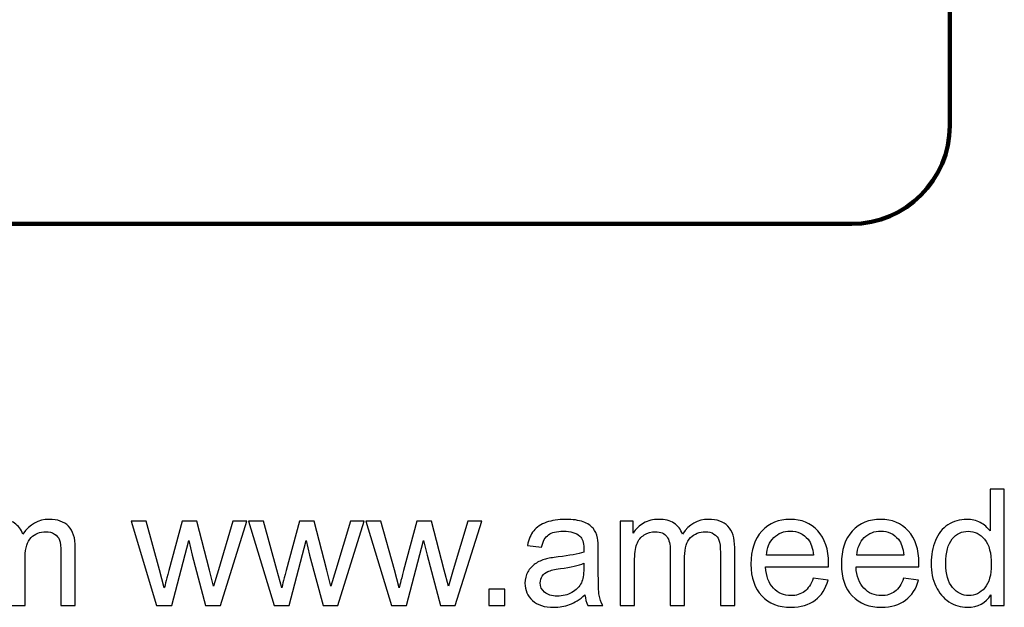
# Model space of a CAD drawing. Header units: centimetres. Extents: x -105 to 112, y -140 to 143.
# Tile 25 of 90: x -8 to 34, y -140 to -115. Entities that reach past the tile are written whole.
import ezdxf

# ---------------------------------------------------------------- set-up
doc = ezdxf.new("R2010")
doc.units = ezdxf.units.CM
doc.header["$MEASUREMENT"] = 0
doc.layers.add('Layer 1', color=7, linetype='Continuous')

msp = doc.modelspace()

# ---------------------------------------------------------------- linework, layer by layer
at = {"layer": 'Layer 1', "color": 240, "lineweight": 211}
msp.add_open_spline([(-100.73824, -37.30038), (-100.73824, -37.30038), (27.42324, -37.30038), (27.42324, -37.30038), (27.42324, -37.30038), (29.71918, -37.30038), (31.59804, -39.17888), (31.59804, -41.47518), (31.59804, -41.47518), (31.59804, -41.47518), (31.59804, -119.18666), (31.59804, -119.18666), (31.59804, -119.18666), (31.59804, -121.48289), (29.71918, -123.36182), (27.42324, -123.36182), (27.42324, -123.36182), (27.42324, -123.36182), (-100.73824, -123.36182), (-100.73824, -123.36182), (-100.73824, -123.36182), (-103.0344, -123.36182), (-104.91305, -121.48289), (-104.91305, -119.18666), (-104.91305, -119.18666), (-104.91305, -119.18666), (-104.91305, -41.47518), (-104.91305, -41.47518), (-104.91305, -41.47518), (-104.91305, -39.17888), (-103.0344, -37.30038), (-100.73824, -37.30038)], degree=3, knots=[0, 0, 0, 0, 0.11111111, 0.11111111, 0.11111111, 0.11111111, 0.22222222, 0.22222222, 0.22222222, 0.22222222, 0.33333333, 0.33333333, 0.33333333, 0.33333333, 0.44444444, 0.44444444, 0.44444444, 0.44444444, 0.55555556, 0.55555556, 0.55555556, 0.55555556, 0.66666667, 0.66666667, 0.66666667, 0.66666667, 0.77777778, 0.77777778, 0.77777778, 0.77777778, 1, 1, 1, 1], dxfattribs=at)
at = {"layer": 'Layer 1', "color": 250}
for points, knots in [([(33.34959, -139.58836), (33.34959, -139.58836), (33.34959, -139.13314), (33.34959, -139.13314), (33.34959, -139.13314), (33.12256, -139.48694), (32.78835, -139.66442), (32.34696, -139.66442), (32.34696, -139.66442), (32.06115, -139.66442), (31.7984, -139.58606), (31.55984, -139.42817), (31.55984, -139.42817), (31.32013, -139.27144), (31.13458, -139.05132), (31.00205, -138.77012), (31.00205, -138.77012), (30.87067, -138.48777), (30.80498, -138.16393), (30.80498, -137.79746), (30.80498, -137.79746), (30.80498, -137.4402), (30.86491, -137.11636), (30.98361, -136.82479), (30.98361, -136.82479), (31.10347, -136.53437), (31.2821, -136.3108), (31.52066, -136.15637), (31.52066, -136.15637), (31.75806, -136.00079), (32.02543, -135.92357), (32.3193, -135.92357), (32.3193, -135.92357), (32.53596, -135.92357), (32.72842, -135.96967), (32.89668, -136.06072), (32.89668, -136.06072), (33.06494, -136.15176), (33.20208, -136.27161), (33.3081, -136.41797), (33.3081, -136.41797), (33.3081, -136.41797), (33.3081, -134.63744), (33.3081, -134.63744), (33.3081, -134.63744), (33.3081, -134.63744), (33.9166, -134.63744), (33.9166, -134.63744), (33.9166, -134.63744), (33.9166, -134.63744), (33.9166, -139.58836), (33.9166, -139.58836), (33.9166, -139.58836), (33.9166, -139.58836), (33.34959, -139.58836), (33.34959, -139.58836)], [0, 0, 0, 0, 0.06666667, 0.06666667, 0.06666667, 0.06666667, 0.13333333, 0.13333333, 0.13333333, 0.13333333, 0.2, 0.2, 0.2, 0.2, 0.26666667, 0.26666667, 0.26666667, 0.26666667, 0.33333333, 0.33333333, 0.33333333, 0.33333333, 0.4, 0.4, 0.4, 0.4, 0.46666667, 0.46666667, 0.46666667, 0.46666667, 0.53333333, 0.53333333, 0.53333333, 0.53333333, 0.6, 0.6, 0.6, 0.6, 0.66666667, 0.66666667, 0.66666667, 0.66666667, 0.73333333, 0.73333333, 0.73333333, 0.73333333, 0.8, 0.8, 0.8, 0.8, 0.86666667, 0.86666667, 0.86666667, 0.86666667, 1, 1, 1, 1]), ([(-10.46535, -139.58836), (-10.46535, -139.58836), (-10.46535, -135.99964), (-10.46535, -135.99964), (-10.46535, -135.99964), (-10.46535, -135.99964), (-9.91909, -135.99964), (-9.91909, -135.99964), (-9.91909, -135.99964), (-9.91909, -135.99964), (-9.91909, -136.50671), (-9.91909, -136.50671), (-9.91909, -136.50671), (-9.8073, -136.33154), (-9.65748, -136.18979), (-9.47079, -136.08376), (-9.47079, -136.08376), (-9.28409, -135.97659), (-9.07204, -135.92357), (-8.83348, -135.92357), (-8.83348, -135.92357), (-8.56842, -135.92357), (-8.35061, -135.97889), (-8.1812, -136.08837), (-8.1812, -136.08837), (-8.01179, -136.19901), (-7.89193, -136.35229), (-7.82279, -136.55051), (-7.82279, -136.55051), (-7.53698, -136.13217), (-7.16704, -135.92357), (-6.71067, -135.92357), (-6.71067, -135.92357), (-6.35342, -135.92357), (-6.07798, -136.02153), (-5.88667, -136.2186), (-5.88667, -136.2186), (-5.69421, -136.41567), (-5.59741, -136.71876), (-5.59741, -137.12788), (-5.59741, -137.12788), (-5.59741, -137.12788), (-5.59741, -139.58836), (-5.59741, -139.58836), (-5.59741, -139.58836), (-5.59741, -139.58836), (-6.2059, -139.58836), (-6.2059, -139.58836), (-6.2059, -139.58836), (-6.2059, -139.58836), (-6.2059, -137.32956), (-6.2059, -137.32956), (-6.2059, -137.32956), (-6.2059, -137.08755), (-6.22665, -136.91238), (-6.26583, -136.8052), (-6.26583, -136.8052), (-6.30501, -136.69802), (-6.37646, -136.61274), (-6.48134, -136.54705), (-6.48134, -136.54705), (-6.58506, -136.48136), (-6.70722, -136.44909), (-6.84666, -136.44909), (-6.84666, -136.44909), (-7.1002, -136.44909), (-7.30995, -136.53322), (-7.47705, -136.70032), (-7.47705, -136.70032), (-7.64416, -136.86858), (-7.72713, -137.1371), (-7.72713, -137.50589), (-7.72713, -137.50589), (-7.72713, -137.50589), (-7.72713, -139.58836), (-7.72713, -139.58836), (-7.72713, -139.58836), (-7.72713, -139.58836), (-8.33563, -139.58836), (-8.33563, -139.58836), (-8.33563, -139.58836), (-8.33563, -139.58836), (-8.33563, -137.25926), (-8.33563, -137.25926), (-8.33563, -137.25926), (-8.33563, -136.98959), (-8.38518, -136.78676), (-8.48429, -136.65192), (-8.48429, -136.65192), (-8.5834, -136.51709), (-8.7459, -136.44909), (-8.97063, -136.44909), (-8.97063, -136.44909), (-9.14119, -136.44909), (-9.29907, -136.49404), (-9.44428, -136.58393), (-9.44428, -136.58393), (-9.58949, -136.67382), (-9.69436, -136.8052), (-9.76005, -136.97922), (-9.76005, -136.97922), (-9.82459, -137.15208), (-9.85686, -137.40217), (-9.85686, -137.72831), (-9.85686, -137.72831), (-9.85686, -137.72831), (-9.85686, -139.58836), (-9.85686, -139.58836), (-9.85686, -139.58836), (-9.85686, -139.58836), (-10.46535, -139.58836), (-10.46535, -139.58836)], [0, 0, 0, 0, 0.03448276, 0.03448276, 0.03448276, 0.03448276, 0.06896552, 0.06896552, 0.06896552, 0.06896552, 0.10344828, 0.10344828, 0.10344828, 0.10344828, 0.13793103, 0.13793103, 0.13793103, 0.13793103, 0.17241379, 0.17241379, 0.17241379, 0.17241379, 0.20689655, 0.20689655, 0.20689655, 0.20689655, 0.24137931, 0.24137931, 0.24137931, 0.24137931, 0.27586207, 0.27586207, 0.27586207, 0.27586207, 0.31034483, 0.31034483, 0.31034483, 0.31034483, 0.34482759, 0.34482759, 0.34482759, 0.34482759, 0.37931034, 0.37931034, 0.37931034, 0.37931034, 0.4137931, 0.4137931, 0.4137931, 0.4137931, 0.44827586, 0.44827586, 0.44827586, 0.44827586, 0.48275862, 0.48275862, 0.48275862, 0.48275862, 0.51724138, 0.51724138, 0.51724138, 0.51724138, 0.55172414, 0.55172414, 0.55172414, 0.55172414, 0.5862069, 0.5862069, 0.5862069, 0.5862069, 0.62068966, 0.62068966, 0.62068966, 0.62068966, 0.65517241, 0.65517241, 0.65517241, 0.65517241, 0.68965517, 0.68965517, 0.68965517, 0.68965517, 0.72413793, 0.72413793, 0.72413793, 0.72413793, 0.75862069, 0.75862069, 0.75862069, 0.75862069, 0.79310345, 0.79310345, 0.79310345, 0.79310345, 0.82758621, 0.82758621, 0.82758621, 0.82758621, 0.86206897, 0.86206897, 0.86206897, 0.86206897, 0.89655172, 0.89655172, 0.89655172, 0.89655172, 0.93103448, 0.93103448, 0.93103448, 0.93103448, 1, 1, 1, 1]), ([(-2.13891, -139.58836), (-2.13891, -139.58836), (-3.22336, -135.99964), (-3.22336, -135.99964), (-3.22336, -135.99964), (-3.22336, -135.99964), (-2.58721, -135.99964), (-2.58721, -135.99964), (-2.58721, -135.99964), (-2.58721, -135.99964), (-2.01445, -138.07059), (-2.01445, -138.07059), (-2.01445, -138.07059), (-2.01445, -138.07059), (-1.81161, -138.84157), (-1.81161, -138.84157), (-1.81161, -138.84157), (-1.80355, -138.80354), (-1.74131, -138.55692), (-1.62607, -138.1017), (-1.62607, -138.1017), (-1.62607, -138.1017), (-1.05791, -135.99964), (-1.05791, -135.99964), (-1.05791, -135.99964), (-1.05791, -135.99964), (-0.43444, -135.99964), (-0.43444, -135.99964), (-0.43444, -135.99964), (-0.43444, -135.99964), (0.10606, -138.08326), (0.10606, -138.08326), (0.10606, -138.08326), (0.10606, -138.08326), (0.28238, -138.76666), (0.28238, -138.76666), (0.28238, -138.76666), (0.28238, -138.76666), (0.48867, -138.07404), (0.48867, -138.07404), (0.48867, -138.07404), (0.48867, -138.07404), (1.10869, -135.99964), (1.10869, -135.99964), (1.10869, -135.99964), (1.10869, -135.99964), (1.6999, -135.99964), (1.6999, -135.99964), (1.6999, -135.99964), (1.6999, -135.99964), (0.57395, -139.58836), (0.57395, -139.58836), (0.57395, -139.58836), (0.57395, -139.58836), (-0.05528, -139.58836), (-0.05528, -139.58836), (-0.05528, -139.58836), (-0.05528, -139.58836), (-0.62459, -137.44135), (-0.62459, -137.44135), (-0.62459, -137.44135), (-0.62459, -137.44135), (-0.76865, -136.82709), (-0.76865, -136.82709), (-0.76865, -136.82709), (-0.76865, -136.82709), (-1.49469, -139.58836), (-1.49469, -139.58836), (-1.49469, -139.58836), (-1.49469, -139.58836), (-2.13891, -139.58836), (-2.13891, -139.58836)], [0, 0, 0, 0, 0.05263158, 0.05263158, 0.05263158, 0.05263158, 0.10526316, 0.10526316, 0.10526316, 0.10526316, 0.15789474, 0.15789474, 0.15789474, 0.15789474, 0.21052632, 0.21052632, 0.21052632, 0.21052632, 0.26315789, 0.26315789, 0.26315789, 0.26315789, 0.31578947, 0.31578947, 0.31578947, 0.31578947, 0.36842105, 0.36842105, 0.36842105, 0.36842105, 0.42105263, 0.42105263, 0.42105263, 0.42105263, 0.47368421, 0.47368421, 0.47368421, 0.47368421, 0.52631579, 0.52631579, 0.52631579, 0.52631579, 0.57894737, 0.57894737, 0.57894737, 0.57894737, 0.63157895, 0.63157895, 0.63157895, 0.63157895, 0.68421053, 0.68421053, 0.68421053, 0.68421053, 0.73684211, 0.73684211, 0.73684211, 0.73684211, 0.78947368, 0.78947368, 0.78947368, 0.78947368, 0.84210526, 0.84210526, 0.84210526, 0.84210526, 0.89473684, 0.89473684, 0.89473684, 0.89473684, 1, 1, 1, 1]), ([(2.85465, -139.58836), (2.85465, -139.58836), (1.7702, -135.99964), (1.7702, -135.99964), (1.7702, -135.99964), (1.7702, -135.99964), (2.40635, -135.99964), (2.40635, -135.99964), (2.40635, -135.99964), (2.40635, -135.99964), (2.97911, -138.07059), (2.97911, -138.07059), (2.97911, -138.07059), (2.97911, -138.07059), (3.18195, -138.84157), (3.18195, -138.84157), (3.18195, -138.84157), (3.19001, -138.80354), (3.25225, -138.55692), (3.36749, -138.1017), (3.36749, -138.1017), (3.36749, -138.1017), (3.93565, -135.99964), (3.93565, -135.99964), (3.93565, -135.99964), (3.93565, -135.99964), (4.55912, -135.99964), (4.55912, -135.99964), (4.55912, -135.99964), (4.55912, -135.99964), (5.09962, -138.08326), (5.09962, -138.08326), (5.09962, -138.08326), (5.09962, -138.08326), (5.27594, -138.76666), (5.27594, -138.76666), (5.27594, -138.76666), (5.27594, -138.76666), (5.48223, -138.07404), (5.48223, -138.07404), (5.48223, -138.07404), (5.48223, -138.07404), (6.10225, -135.99964), (6.10225, -135.99964), (6.10225, -135.99964), (6.10225, -135.99964), (6.69346, -135.99964), (6.69346, -135.99964), (6.69346, -135.99964), (6.69346, -135.99964), (5.56751, -139.58836), (5.56751, -139.58836), (5.56751, -139.58836), (5.56751, -139.58836), (4.93828, -139.58836), (4.93828, -139.58836), (4.93828, -139.58836), (4.93828, -139.58836), (4.36897, -137.44135), (4.36897, -137.44135), (4.36897, -137.44135), (4.36897, -137.44135), (4.22491, -136.82709), (4.22491, -136.82709), (4.22491, -136.82709), (4.22491, -136.82709), (3.49887, -139.58836), (3.49887, -139.58836), (3.49887, -139.58836), (3.49887, -139.58836), (2.85465, -139.58836), (2.85465, -139.58836)], [0, 0, 0, 0, 0.05263158, 0.05263158, 0.05263158, 0.05263158, 0.10526316, 0.10526316, 0.10526316, 0.10526316, 0.15789474, 0.15789474, 0.15789474, 0.15789474, 0.21052632, 0.21052632, 0.21052632, 0.21052632, 0.26315789, 0.26315789, 0.26315789, 0.26315789, 0.31578947, 0.31578947, 0.31578947, 0.31578947, 0.36842105, 0.36842105, 0.36842105, 0.36842105, 0.42105263, 0.42105263, 0.42105263, 0.42105263, 0.47368421, 0.47368421, 0.47368421, 0.47368421, 0.52631579, 0.52631579, 0.52631579, 0.52631579, 0.57894737, 0.57894737, 0.57894737, 0.57894737, 0.63157895, 0.63157895, 0.63157895, 0.63157895, 0.68421053, 0.68421053, 0.68421053, 0.68421053, 0.73684211, 0.73684211, 0.73684211, 0.73684211, 0.78947368, 0.78947368, 0.78947368, 0.78947368, 0.84210526, 0.84210526, 0.84210526, 0.84210526, 0.89473684, 0.89473684, 0.89473684, 0.89473684, 1, 1, 1, 1]), ([(7.84821, -139.58836), (7.84821, -139.58836), (6.76376, -135.99964), (6.76376, -135.99964), (6.76376, -135.99964), (6.76376, -135.99964), (7.39991, -135.99964), (7.39991, -135.99964), (7.39991, -135.99964), (7.39991, -135.99964), (7.97267, -138.07059), (7.97267, -138.07059), (7.97267, -138.07059), (7.97267, -138.07059), (8.17551, -138.84157), (8.17551, -138.84157), (8.17551, -138.84157), (8.18357, -138.80354), (8.24581, -138.55692), (8.36105, -138.1017), (8.36105, -138.1017), (8.36105, -138.1017), (8.92921, -135.99964), (8.92921, -135.99964), (8.92921, -135.99964), (8.92921, -135.99964), (9.55268, -135.99964), (9.55268, -135.99964), (9.55268, -135.99964), (9.55268, -135.99964), (10.09318, -138.08326), (10.09318, -138.08326), (10.09318, -138.08326), (10.09318, -138.08326), (10.2695, -138.76666), (10.2695, -138.76666), (10.2695, -138.76666), (10.2695, -138.76666), (10.47579, -138.07404), (10.47579, -138.07404), (10.47579, -138.07404), (10.47579, -138.07404), (11.09581, -135.99964), (11.09581, -135.99964), (11.09581, -135.99964), (11.09581, -135.99964), (11.68702, -135.99964), (11.68702, -135.99964), (11.68702, -135.99964), (11.68702, -135.99964), (10.56107, -139.58836), (10.56107, -139.58836), (10.56107, -139.58836), (10.56107, -139.58836), (9.93184, -139.58836), (9.93184, -139.58836), (9.93184, -139.58836), (9.93184, -139.58836), (9.36253, -137.44135), (9.36253, -137.44135), (9.36253, -137.44135), (9.36253, -137.44135), (9.21847, -136.82709), (9.21847, -136.82709), (9.21847, -136.82709), (9.21847, -136.82709), (8.49243, -139.58836), (8.49243, -139.58836), (8.49243, -139.58836), (8.49243, -139.58836), (7.84821, -139.58836), (7.84821, -139.58836)], [0, 0, 0, 0, 0.05263158, 0.05263158, 0.05263158, 0.05263158, 0.10526316, 0.10526316, 0.10526316, 0.10526316, 0.15789474, 0.15789474, 0.15789474, 0.15789474, 0.21052632, 0.21052632, 0.21052632, 0.21052632, 0.26315789, 0.26315789, 0.26315789, 0.26315789, 0.31578947, 0.31578947, 0.31578947, 0.31578947, 0.36842105, 0.36842105, 0.36842105, 0.36842105, 0.42105263, 0.42105263, 0.42105263, 0.42105263, 0.47368421, 0.47368421, 0.47368421, 0.47368421, 0.52631579, 0.52631579, 0.52631579, 0.52631579, 0.57894737, 0.57894737, 0.57894737, 0.57894737, 0.63157895, 0.63157895, 0.63157895, 0.63157895, 0.68421053, 0.68421053, 0.68421053, 0.68421053, 0.73684211, 0.73684211, 0.73684211, 0.73684211, 0.78947368, 0.78947368, 0.78947368, 0.78947368, 0.84210526, 0.84210526, 0.84210526, 0.84210526, 0.89473684, 0.89473684, 0.89473684, 0.89473684, 1, 1, 1, 1]), ([(16.08015, -139.13891), (15.85427, -139.33136), (15.63646, -139.4662), (15.42786, -139.54572), (15.42786, -139.54572), (15.21927, -139.62524), (14.9957, -139.66442), (14.75599, -139.66442), (14.75599, -139.66442), (14.36185, -139.66442), (14.05876, -139.56877), (13.8467, -139.37631), (13.8467, -139.37631), (13.63465, -139.185), (13.52863, -138.93953), (13.52863, -138.64105), (13.52863, -138.64105), (13.52863, -138.46588), (13.56896, -138.30569), (13.64848, -138.16048), (13.64848, -138.16048), (13.72915, -138.01527), (13.83403, -137.90002), (13.9631, -137.81244), (13.9631, -137.81244), (14.09333, -137.72485), (14.23854, -137.65801), (14.40103, -137.61306), (14.40103, -137.61306), (14.52089, -137.58195), (14.70182, -137.55198), (14.94268, -137.52202), (14.94268, -137.52202), (15.43363, -137.4644), (15.79665, -137.3941), (16.02829, -137.31343), (16.02829, -137.31343), (16.03059, -137.23045), (16.03175, -137.17744), (16.03175, -137.15554), (16.03175, -137.15554), (16.03175, -136.90892), (15.97412, -136.7349), (15.85888, -136.63348), (15.85888, -136.63348), (15.7033, -136.49634), (15.47166, -136.42835), (15.16511, -136.42835), (15.16511, -136.42835), (14.87815, -136.42835), (14.6661, -136.47905), (14.53011, -136.57932), (14.53011, -136.57932), (14.39297, -136.67958), (14.2927, -136.85706), (14.22701, -137.1129), (14.22701, -137.1129), (14.22701, -137.1129), (13.63235, -137.02992), (13.63235, -137.02992), (13.63235, -137.02992), (13.68651, -136.77523), (13.77525, -136.56895), (13.89972, -136.41221), (13.89972, -136.41221), (14.02418, -136.25548), (14.20396, -136.13562), (14.43906, -136.05034), (14.43906, -136.05034), (14.67301, -135.96622), (14.94614, -135.92357), (15.255, -135.92357), (15.255, -135.92357), (15.56155, -135.92357), (15.81163, -135.9593), (16.00409, -136.0319), (16.00409, -136.0319), (16.19539, -136.10451), (16.33715, -136.1944), (16.42704, -136.30388), (16.42704, -136.30388), (16.51693, -136.41336), (16.58031, -136.55166), (16.61719, -136.71876), (16.61719, -136.71876), (16.63678, -136.82248), (16.64715, -137.00918), (16.64715, -137.2777), (16.64715, -137.2777), (16.64715, -137.2777), (16.64715, -138.08441), (16.64715, -138.08441), (16.64715, -138.08441), (16.64715, -138.64796), (16.65983, -139.00407), (16.68518, -139.15504), (16.68518, -139.15504), (16.70939, -139.30601), (16.76009, -139.45007), (16.83385, -139.58836), (16.83385, -139.58836), (16.83385, -139.58836), (16.1977, -139.58836), (16.1977, -139.58836), (16.1977, -139.58836), (16.13662, -139.46044), (16.09744, -139.31062), (16.08015, -139.13891)], [0, 0, 0, 0, 0.03571429, 0.03571429, 0.03571429, 0.03571429, 0.07142857, 0.07142857, 0.07142857, 0.07142857, 0.10714286, 0.10714286, 0.10714286, 0.10714286, 0.14285714, 0.14285714, 0.14285714, 0.14285714, 0.17857143, 0.17857143, 0.17857143, 0.17857143, 0.21428571, 0.21428571, 0.21428571, 0.21428571, 0.25, 0.25, 0.25, 0.25, 0.28571429, 0.28571429, 0.28571429, 0.28571429, 0.32142857, 0.32142857, 0.32142857, 0.32142857, 0.35714286, 0.35714286, 0.35714286, 0.35714286, 0.39285714, 0.39285714, 0.39285714, 0.39285714, 0.42857143, 0.42857143, 0.42857143, 0.42857143, 0.46428571, 0.46428571, 0.46428571, 0.46428571, 0.5, 0.5, 0.5, 0.5, 0.53571429, 0.53571429, 0.53571429, 0.53571429, 0.57142857, 0.57142857, 0.57142857, 0.57142857, 0.60714286, 0.60714286, 0.60714286, 0.60714286, 0.64285714, 0.64285714, 0.64285714, 0.64285714, 0.67857143, 0.67857143, 0.67857143, 0.67857143, 0.71428571, 0.71428571, 0.71428571, 0.71428571, 0.75, 0.75, 0.75, 0.75, 0.78571429, 0.78571429, 0.78571429, 0.78571429, 0.82142857, 0.82142857, 0.82142857, 0.82142857, 0.85714286, 0.85714286, 0.85714286, 0.85714286, 0.89285714, 0.89285714, 0.89285714, 0.89285714, 0.92857143, 0.92857143, 0.92857143, 0.92857143, 1, 1, 1, 1]), ([(17.58179, -139.58836), (17.58179, -139.58836), (17.58179, -135.99964), (17.58179, -135.99964), (17.58179, -135.99964), (17.58179, -135.99964), (18.12805, -135.99964), (18.12805, -135.99964), (18.12805, -135.99964), (18.12805, -135.99964), (18.12805, -136.50671), (18.12805, -136.50671), (18.12805, -136.50671), (18.23984, -136.33154), (18.38966, -136.18979), (18.57635, -136.08376), (18.57635, -136.08376), (18.76305, -135.97659), (18.9751, -135.92357), (19.21366, -135.92357), (19.21366, -135.92357), (19.47872, -135.92357), (19.69653, -135.97889), (19.86594, -136.08837), (19.86594, -136.08837), (20.03535, -136.19901), (20.15521, -136.35229), (20.22435, -136.55051), (20.22435, -136.55051), (20.51016, -136.13217), (20.8801, -135.92357), (21.33647, -135.92357), (21.33647, -135.92357), (21.69372, -135.92357), (21.96916, -136.02153), (22.16047, -136.2186), (22.16047, -136.2186), (22.35293, -136.41567), (22.44973, -136.71876), (22.44973, -137.12788), (22.44973, -137.12788), (22.44973, -137.12788), (22.44973, -139.58836), (22.44973, -139.58836), (22.44973, -139.58836), (22.44973, -139.58836), (21.84124, -139.58836), (21.84124, -139.58836), (21.84124, -139.58836), (21.84124, -139.58836), (21.84124, -137.32956), (21.84124, -137.32956), (21.84124, -137.32956), (21.84124, -137.08755), (21.82049, -136.91238), (21.78131, -136.8052), (21.78131, -136.8052), (21.74213, -136.69802), (21.67068, -136.61274), (21.5658, -136.54705), (21.5658, -136.54705), (21.46208, -136.48136), (21.33992, -136.44909), (21.20048, -136.44909), (21.20048, -136.44909), (20.94694, -136.44909), (20.73719, -136.53322), (20.57009, -136.70032), (20.57009, -136.70032), (20.40298, -136.86858), (20.32001, -137.1371), (20.32001, -137.50589), (20.32001, -137.50589), (20.32001, -137.50589), (20.32001, -139.58836), (20.32001, -139.58836), (20.32001, -139.58836), (20.32001, -139.58836), (19.71151, -139.58836), (19.71151, -139.58836), (19.71151, -139.58836), (19.71151, -139.58836), (19.71151, -137.25926), (19.71151, -137.25926), (19.71151, -137.25926), (19.71151, -136.98959), (19.66196, -136.78676), (19.56285, -136.65192), (19.56285, -136.65192), (19.46374, -136.51709), (19.30124, -136.44909), (19.07651, -136.44909), (19.07651, -136.44909), (18.90595, -136.44909), (18.74807, -136.49404), (18.60286, -136.58393), (18.60286, -136.58393), (18.45765, -136.67382), (18.35278, -136.8052), (18.28709, -136.97922), (18.28709, -136.97922), (18.22255, -137.15208), (18.19028, -137.40217), (18.19028, -137.72831), (18.19028, -137.72831), (18.19028, -137.72831), (18.19028, -139.58836), (18.19028, -139.58836), (18.19028, -139.58836), (18.19028, -139.58836), (17.58179, -139.58836), (17.58179, -139.58836)], [0, 0, 0, 0, 0.03448276, 0.03448276, 0.03448276, 0.03448276, 0.06896552, 0.06896552, 0.06896552, 0.06896552, 0.10344828, 0.10344828, 0.10344828, 0.10344828, 0.13793103, 0.13793103, 0.13793103, 0.13793103, 0.17241379, 0.17241379, 0.17241379, 0.17241379, 0.20689655, 0.20689655, 0.20689655, 0.20689655, 0.24137931, 0.24137931, 0.24137931, 0.24137931, 0.27586207, 0.27586207, 0.27586207, 0.27586207, 0.31034483, 0.31034483, 0.31034483, 0.31034483, 0.34482759, 0.34482759, 0.34482759, 0.34482759, 0.37931034, 0.37931034, 0.37931034, 0.37931034, 0.4137931, 0.4137931, 0.4137931, 0.4137931, 0.44827586, 0.44827586, 0.44827586, 0.44827586, 0.48275862, 0.48275862, 0.48275862, 0.48275862, 0.51724138, 0.51724138, 0.51724138, 0.51724138, 0.55172414, 0.55172414, 0.55172414, 0.55172414, 0.5862069, 0.5862069, 0.5862069, 0.5862069, 0.62068966, 0.62068966, 0.62068966, 0.62068966, 0.65517241, 0.65517241, 0.65517241, 0.65517241, 0.68965517, 0.68965517, 0.68965517, 0.68965517, 0.72413793, 0.72413793, 0.72413793, 0.72413793, 0.75862069, 0.75862069, 0.75862069, 0.75862069, 0.79310345, 0.79310345, 0.79310345, 0.79310345, 0.82758621, 0.82758621, 0.82758621, 0.82758621, 0.86206897, 0.86206897, 0.86206897, 0.86206897, 0.89655172, 0.89655172, 0.89655172, 0.89655172, 0.93103448, 0.93103448, 0.93103448, 0.93103448, 1, 1, 1, 1]), ([(25.78953, -138.42669), (25.78953, -138.42669), (26.41877, -138.50967), (26.41877, -138.50967), (26.41877, -138.50967), (26.32081, -138.87499), (26.13757, -139.15965), (25.8702, -139.36133), (25.8702, -139.36133), (25.60283, -139.56301), (25.26171, -139.66442), (24.84567, -139.66442), (24.84567, -139.66442), (24.32246, -139.66442), (23.90758, -139.50308), (23.60103, -139.18039), (23.60103, -139.18039), (23.29448, -138.85886), (23.1412, -138.40595), (23.1412, -137.82396), (23.1412, -137.82396), (23.1412, -137.22238), (23.29563, -136.75449), (23.60564, -136.42258), (23.60564, -136.42258), (23.91565, -136.08953), (24.31785, -135.92357), (24.81225, -135.92357), (24.81225, -135.92357), (25.29052, -135.92357), (25.6812, -136.08607), (25.98429, -136.41221), (25.98429, -136.41221), (26.28739, -136.73836), (26.43951, -137.19703), (26.43951, -137.78824), (26.43951, -137.78824), (26.43951, -137.82396), (26.43836, -137.87813), (26.43605, -137.94958), (26.43605, -137.94958), (26.43605, -137.94958), (23.76353, -137.94958), (23.76353, -137.94958), (23.76353, -137.94958), (23.78657, -138.34256), (23.89721, -138.6445), (24.09774, -138.8531), (24.09774, -138.8531), (24.29711, -139.06169), (24.54719, -139.16656), (24.84567, -139.16656), (24.84567, -139.16656), (25.0681, -139.16656), (25.25825, -139.10779), (25.41498, -138.99024), (25.41498, -138.99024), (25.57287, -138.87269), (25.69733, -138.68484), (25.78953, -138.42669)], [0, 0, 0, 0, 0.0625, 0.0625, 0.0625, 0.0625, 0.125, 0.125, 0.125, 0.125, 0.1875, 0.1875, 0.1875, 0.1875, 0.25, 0.25, 0.25, 0.25, 0.3125, 0.3125, 0.3125, 0.3125, 0.375, 0.375, 0.375, 0.375, 0.4375, 0.4375, 0.4375, 0.4375, 0.5, 0.5, 0.5, 0.5, 0.5625, 0.5625, 0.5625, 0.5625, 0.625, 0.625, 0.625, 0.625, 0.6875, 0.6875, 0.6875, 0.6875, 0.75, 0.75, 0.75, 0.75, 0.8125, 0.8125, 0.8125, 0.8125, 0.875, 0.875, 0.875, 0.875, 1, 1, 1, 1]), ([(29.63525, -138.42669), (29.63525, -138.42669), (30.26449, -138.50967), (30.26449, -138.50967), (30.26449, -138.50967), (30.16653, -138.87499), (29.98329, -139.15965), (29.71592, -139.36133), (29.71592, -139.36133), (29.44855, -139.56301), (29.10743, -139.66442), (28.69139, -139.66442), (28.69139, -139.66442), (28.16818, -139.66442), (27.7533, -139.50308), (27.44675, -139.18039), (27.44675, -139.18039), (27.1402, -138.85886), (26.98692, -138.40595), (26.98692, -137.82396), (26.98692, -137.82396), (26.98692, -137.22238), (27.14135, -136.75449), (27.45136, -136.42258), (27.45136, -136.42258), (27.76137, -136.08953), (28.16357, -135.92357), (28.65797, -135.92357), (28.65797, -135.92357), (29.13624, -135.92357), (29.52692, -136.08607), (29.83001, -136.41221), (29.83001, -136.41221), (30.13311, -136.73836), (30.28523, -137.19703), (30.28523, -137.78824), (30.28523, -137.78824), (30.28523, -137.82396), (30.28408, -137.87813), (30.28177, -137.94958), (30.28177, -137.94958), (30.28177, -137.94958), (27.60925, -137.94958), (27.60925, -137.94958), (27.60925, -137.94958), (27.63229, -138.34256), (27.74293, -138.6445), (27.94346, -138.8531), (27.94346, -138.8531), (28.14283, -139.06169), (28.39291, -139.16656), (28.69139, -139.16656), (28.69139, -139.16656), (28.91382, -139.16656), (29.10397, -139.10779), (29.2607, -138.99024), (29.2607, -138.99024), (29.41859, -138.87269), (29.54305, -138.68484), (29.63525, -138.42669)], [0, 0, 0, 0, 0.0625, 0.0625, 0.0625, 0.0625, 0.125, 0.125, 0.125, 0.125, 0.1875, 0.1875, 0.1875, 0.1875, 0.25, 0.25, 0.25, 0.25, 0.3125, 0.3125, 0.3125, 0.3125, 0.375, 0.375, 0.375, 0.375, 0.4375, 0.4375, 0.4375, 0.4375, 0.5, 0.5, 0.5, 0.5, 0.5625, 0.5625, 0.5625, 0.5625, 0.625, 0.625, 0.625, 0.625, 0.6875, 0.6875, 0.6875, 0.6875, 0.75, 0.75, 0.75, 0.75, 0.8125, 0.8125, 0.8125, 0.8125, 0.875, 0.875, 0.875, 0.875, 1, 1, 1, 1]), ([(23.7981, -137.45172), (23.7981, -137.45172), (25.79644, -137.45172), (25.79644, -137.45172), (25.79644, -137.45172), (25.76994, -137.14978), (25.69272, -136.9239), (25.56711, -136.77293), (25.56711, -136.77293), (25.37465, -136.53898), (25.12341, -136.42143), (24.81571, -136.42143), (24.81571, -136.42143), (24.53682, -136.42143), (24.30287, -136.51478), (24.11272, -136.70148), (24.11272, -136.70148), (23.92372, -136.88817), (23.81884, -137.13825), (23.7981, -137.45172)], [0, 0, 0, 0, 0.16666667, 0.16666667, 0.16666667, 0.16666667, 0.33333333, 0.33333333, 0.33333333, 0.33333333, 0.5, 0.5, 0.5, 0.5, 0.66666667, 0.66666667, 0.66666667, 0.66666667, 1, 1, 1, 1]), ([(27.64382, -137.45172), (27.64382, -137.45172), (29.64216, -137.45172), (29.64216, -137.45172), (29.64216, -137.45172), (29.61566, -137.14978), (29.53844, -136.9239), (29.41283, -136.77293), (29.41283, -136.77293), (29.22037, -136.53898), (28.96913, -136.42143), (28.66143, -136.42143), (28.66143, -136.42143), (28.38254, -136.42143), (28.14859, -136.51478), (27.95844, -136.70148), (27.95844, -136.70148), (27.76944, -136.88817), (27.66456, -137.13825), (27.64382, -137.45172)], [0, 0, 0, 0, 0.16666667, 0.16666667, 0.16666667, 0.16666667, 0.33333333, 0.33333333, 0.33333333, 0.33333333, 0.5, 0.5, 0.5, 0.5, 0.66666667, 0.66666667, 0.66666667, 0.66666667, 1, 1, 1, 1]), ([(31.42731, -137.79861), (31.42731, -138.25728), (31.52411, -138.59956), (31.71888, -138.82659), (31.71888, -138.82659), (31.91249, -139.05362), (32.14182, -139.16656), (32.40574, -139.16656), (32.40574, -139.16656), (32.67195, -139.16656), (32.89783, -139.05823), (33.08453, -138.84157), (33.08453, -138.84157), (33.27007, -138.62491), (33.36342, -138.29416), (33.36342, -137.84932), (33.36342, -137.84932), (33.36342, -137.36068), (33.26892, -137.00111), (33.07877, -136.77178), (33.07877, -136.77178), (32.88976, -136.54244), (32.65582, -136.42835), (32.37808, -136.42835), (32.37808, -136.42835), (32.10725, -136.42835), (31.88137, -136.53783), (31.69928, -136.75795), (31.69928, -136.75795), (31.51835, -136.97806), (31.42731, -137.32495), (31.42731, -137.79861)], [0, 0, 0, 0, 0.11111111, 0.11111111, 0.11111111, 0.11111111, 0.22222222, 0.22222222, 0.22222222, 0.22222222, 0.33333333, 0.33333333, 0.33333333, 0.33333333, 0.44444444, 0.44444444, 0.44444444, 0.44444444, 0.55555556, 0.55555556, 0.55555556, 0.55555556, 0.66666667, 0.66666667, 0.66666667, 0.66666667, 0.77777778, 0.77777778, 0.77777778, 0.77777778, 1, 1, 1, 1]), ([(16.03175, -137.79054), (15.81048, -137.88043), (15.47857, -137.95649), (15.03603, -138.01873), (15.03603, -138.01873), (14.7848, -138.05445), (14.60732, -138.09479), (14.5036, -138.13973), (14.5036, -138.13973), (14.39988, -138.18468), (14.32036, -138.25037), (14.26389, -138.33565), (14.26389, -138.33565), (14.20742, -138.42208), (14.17861, -138.51774), (14.17861, -138.62376), (14.17861, -138.62376), (14.17861, -138.78395), (14.23969, -138.91879), (14.363, -139.02597), (14.363, -139.02597), (14.48631, -139.13314), (14.6661, -139.18731), (14.90235, -139.18731), (14.90235, -139.18731), (15.13629, -139.18731), (15.34489, -139.1366), (15.52813, -139.03403), (15.52813, -139.03403), (15.71021, -138.93262), (15.84505, -138.79317), (15.93033, -138.61685), (15.93033, -138.61685), (15.99602, -138.4797), (16.02829, -138.27803), (16.02829, -138.01181), (16.02829, -138.01181), (16.02829, -138.01181), (16.03175, -137.79054), (16.03175, -137.79054)], [0, 0, 0, 0, 0.09090909, 0.09090909, 0.09090909, 0.09090909, 0.18181818, 0.18181818, 0.18181818, 0.18181818, 0.27272727, 0.27272727, 0.27272727, 0.27272727, 0.36363636, 0.36363636, 0.36363636, 0.36363636, 0.45454545, 0.45454545, 0.45454545, 0.45454545, 0.54545455, 0.54545455, 0.54545455, 0.54545455, 0.63636364, 0.63636364, 0.63636364, 0.63636364, 0.72727273, 0.72727273, 0.72727273, 0.72727273, 0.81818182, 0.81818182, 0.81818182, 0.81818182, 1, 1, 1, 1]), ([(11.98781, -139.58836), (11.98781, -139.58836), (11.98781, -138.89689), (11.98781, -138.89689), (11.98781, -138.89689), (11.98781, -138.89689), (12.67928, -138.89689), (12.67928, -138.89689), (12.67928, -138.89689), (12.67928, -138.89689), (12.67928, -139.58836), (12.67928, -139.58836), (12.67928, -139.58836), (12.67928, -139.58836), (11.98781, -139.58836), (11.98781, -139.58836)], [0, 0, 0, 0, 0.2, 0.2, 0.2, 0.2, 0.4, 0.4, 0.4, 0.4, 0.6, 0.6, 0.6, 0.6, 1, 1, 1, 1])]:
    msp.add_open_spline(points, degree=3, knots=knots, dxfattribs=at)

doc.saveas('drawing.dxf')
